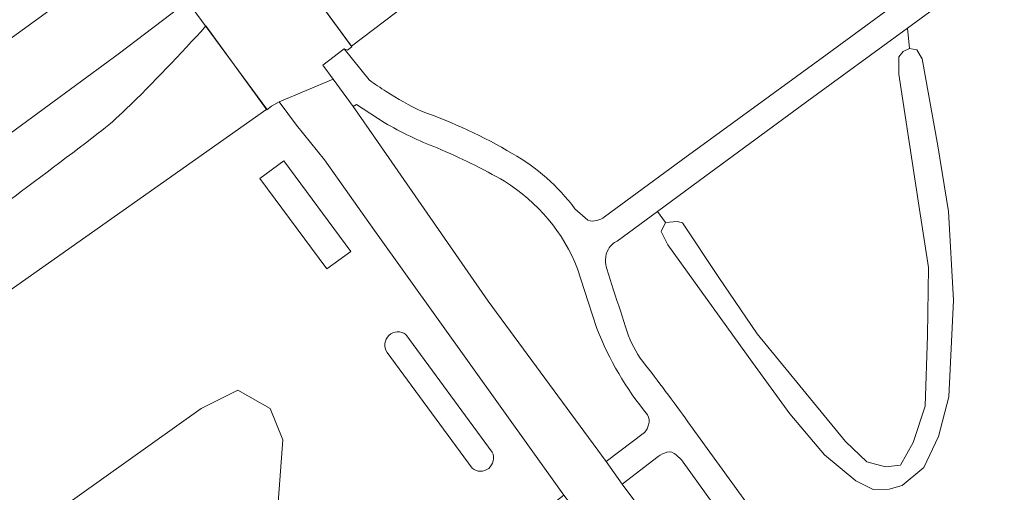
# Model space of a CAD drawing. Header units: metres. Extents: x 237319 to 238937, y 510065 to 511489.
# Tile 8 of 176: x 237799 to 237863, y 510685 to 510716. Entities that reach past the tile are written whole.
import ezdxf

# ---------------------------------------------------------------- set-up
doc = ezdxf.new("R2010")
doc.units = ezdxf.units.M
for name, color, linetype, lineweight in [('B-WE-FV-GELEIDING_WILDRASTER-G', 252, 'Continuous', 18), ('B-WE-GR-BEPLANTING_CULTUUR_BOSPLANTSOEN-GV', 252, 'Continuous', 18), ('B-WE-KG-GRENS_PERCEEL-GV', 252, 'Continuous', 18), ('B-WE-OG-TERREIN_BEGROEID-GV', 252, 'Continuous', 18), ('B-WE-OG-WATER_GREPPEL-GV', 252, 'Continuous', 18), ('B-WE-VH-GESLOTENVERHARDING-GV', 252, 'Continuous', 18)]:
    doc.layers.add(name, color=color, linetype=linetype, lineweight=lineweight)

# ---------------------------------------------------------------- blocks, each defined once
blk = doc.blocks.new('brk-2025')
at = {"layer": 'B-WE-KG-GRENS_PERCEEL-GV', "flags": 128}
for points in [[(237524.492, 510519.535), (237622.889, 510589.989), (237627.349, 510591.309), (237634.559, 510596.58), (237643.009, 510601.9), (237763.725, 510689.375), (238008.479, 510866.606), (238064.227, 510905.568)], [(238064.227, 510905.568), (238008.479, 510866.606), (237763.725, 510689.375), (237643.009, 510601.9), (237634.559, 510596.58), (237627.349, 510591.309), (237622.889, 510589.989), (237524.492, 510519.535)], [(237600.64, 510568.089), (237611.019, 510574.879), (237620.039, 510580.69), (237618.739, 510582.819), (237627.399, 510588.6), (237643.158, 510595.841), (237644.098, 510596.531), (237651.951, 510602.228), (237770.415, 510688.166), (237788.284, 510700.857), (237805.434, 510713.438), (237809.899, 510716.826), (237815.434, 510721.026), (237847.853, 510745.629), (237854.973, 510750.87), (237872.762, 510763.63), (237984.549, 510843.585), (238034.938, 510879.617)], [(238068.573, 510901.466), (237820.655, 510713.893), (237815.434, 510721.026), (237809.899, 510716.826), (237815.112, 510709.782), (237651.677, 510594.664)]]:
    blk.add_lwpolyline(points, dxfattribs=at)
blk.add_lwpolyline([(237815.434, 510721.026), (237820.655, 510713.893), (238068.573, 510901.466), (238067.104, 510902.853), (238049.697, 510889.958), (238034.938, 510879.617), (237984.549, 510843.585), (237872.762, 510763.63), (237854.973, 510750.87), (237847.853, 510745.629)], close=True, dxfattribs=at)
blk = doc.blocks.new('bgt-2025')
at = {"layer": 'B-WE-GR-BEPLANTING_CULTUUR_BOSPLANTSOEN-GV'}
for points in [[(237811.107, 510715.22, -0.015708), (237805.865, 510709.766)], [(237805.865, 510709.766, -0.030616), (237804.043, 510708.19)], [(237804.043, 510708.19, -0.003737), (237797.326, 510703.141)], [(237822.989, 510693.84, -0.83523), (237824.23, 510695.015)], [(237829.893, 510687.299, -0.807303), (237828.573, 510686.244)]]:
    blk.add_lwpolyline(points, format="xyb", dxfattribs=at)
at = {"layer": 'B-WE-GR-BEPLANTING_CULTUUR_BOSPLANTSOEN-GV', "flags": 128}
for points in [[(237815.421, 510709.963), (237815.113, 510709.738), (237811.107, 510715.22)], [(237812.291, 510667.339), (237812.316, 510667.358), (237834.579, 510684.489), (237822.161, 510701.829), (237818.893, 510706.444), (237817.062, 510708.721), (237815.925, 510710.246), (237815.421, 510709.963)], [(237824.23, 510695.015), (237829.893, 510687.299)], [(237828.573, 510686.244), (237822.989, 510693.84)], [(237794.583, 510677.865), (237799.48, 510682.109), (237810.798, 510690.162), (237813.193, 510691.359), (237815.332, 510690.152), (237816.15, 510688.107), (237815.81, 510683.404), (237814.105, 510678.565), (237812.401, 510676.247), (237810.22, 510674.884), (237807.629, 510673.93), (237804.153, 510673.384), (237802.653, 510672.226), (237802.108, 510670.522), (237802.244, 510668), (237803.13, 510666.023), (237804.766, 510664.728), (237806.01, 510664.539), (237808.204, 510664.205)]]:
    blk.add_lwpolyline(points, dxfattribs=at)
blk.add_lwpolyline([(237816.213, 510706.391), (237820.624, 510700.439), (237819.039, 510699.315), (237814.637, 510705.221)], close=True, dxfattribs=at)
at = {"layer": 'B-WE-OG-TERREIN_BEGROEID-GV', "flags": 128}
for points in [[(237837.264, 510702.717), (237842.279, 510706.415), (237851.859, 510713.382), (237883.944, 510736.879), (237907.88, 510754.352)], [(237909.625, 510753.588), (237889.922, 510739.076), (237879.348, 510731.315), (237857.124, 510715.084), (237857.271, 510713.737)], [(237816.283, 510719.853), (237820.685, 510713.863)], [(237820.685, 510713.863), (237820.39, 510713.647), (237820.181, 510713.723), (237821.814, 510711.683)], [(237857.271, 510713.737), (237857.736, 510713.666), (237858.093, 510713.076), (237859.114, 510707.364), (237859.829, 510703.074), (237860.15, 510697.253), (237859.844, 510690.916), (237859.164, 510688.324), (237858.199, 510686.286), (237856.786, 510685.106), (237855.928, 510684.874), (237854.891, 510684.856), (237853.738, 510685.416), (237851.699, 510687.132), (237849.406, 510689.815), (237846.975, 510693.183), (237841.414, 510700.888), (237840.984, 510701.746), (237841.252, 510702.34), (237840.724, 510703.062), (237838.081, 510701.126)], [(237822.813, 510708.893), (237820.978, 510710.08), (237820.779, 510709.948), (237822.165, 510707.938), (237829.629, 510697.199), (237837.362, 510686.688), (237839.887, 510688.589)], [(237835.315, 510703.248), (237836.167, 510702.502)], [(237836.758, 510695.41), (237836.19, 510697.158), (237835.495, 510699.301)], [(237837.411, 510699.309), (237837.855, 510697.921)], [(237842.729, 510689.297), (237848.315, 510681.58), (237855.237, 510672.07), (237859.182, 510666.629), (237861.467, 510663.432), (237861.858, 510662.87)], [(237840.777, 510687.011), (237838.414, 510685.208), (237847.862, 510672.573)], [(237860.222, 510662.036), (237857.792, 510665.481), (237853.791, 510671.009), (237846.951, 510680.366), (237842.301, 510686.796), (237841.95, 510687.117)]]:
    blk.add_lwpolyline(points, dxfattribs=at)
blk.add_lwpolyline([(237841.252, 510702.34), (237842.028, 510702.405), (237842.371, 510702.319), (237844.748, 510698.739), (237847.264, 510695.051), (237853.068, 510687.99), (237854.469, 510686.675), (237855.699, 510686.332), (237856.671, 510686.446), (237857.5, 510687.933), (237858.301, 510690.306), (237858.447, 510694.936), (237858.519, 510699.405), (237857.877, 510703.488), (237856.574, 510712.057), (237856.556, 510713.201), (237856.86, 510713.558), (237857.271, 510713.737), (237857.124, 510715.084), (237850.414, 510710.183), (237843.492, 510705.089), (237840.724, 510703.062)], close=True, dxfattribs=at)
at = {"layer": 'B-WE-OG-TERREIN_BEGROEID-GV'}
for points in [[(237821.814, 510711.683, 0.01436), (237822.935, 510710.927)], [(237822.935, 510710.927, 0.027937), (237825.257, 510709.63)], [(237825.257, 510709.63, -0.049921), (237831.207, 510706.867)], [(237826.278, 510707.228, -0.037812), (237822.813, 510708.893)], [(237830.694, 510705.046, 0.032141), (237826.278, 510707.228)], [(237831.207, 510706.867, -0.104438), (237835.315, 510703.248)], [(237835.495, 510699.301, 0.162514), (237830.694, 510705.046)], [(237836.749, 510702.473, 0.098073), (237837.264, 510702.717)], [(237836.167, 510702.502, 0.149456), (237836.749, 510702.473)], [(237838.081, 510701.126, 0.150517), (237837.517, 510700.607)], [(237837.517, 510700.607, 0.127388), (237837.322, 510699.908)], [(237837.322, 510699.908, 0.081735), (237837.411, 510699.309)], [(237837.855, 510697.921, 0.000767), (237838.743, 510695.178)], [(237840.075, 510689.751, -0.078912), (237836.758, 510695.41)], [(237838.743, 510695.178, 0.087053), (237839.767, 510693.249)], [(237839.767, 510693.249, -0.008342), (237842.729, 510689.297)], [(237840.154, 510689.102, 0.208117), (237840.075, 510689.751)], [(237839.887, 510688.589, 0.099779), (237840.154, 510689.102)], [(237841.354, 510687.296, 0.095206), (237840.777, 510687.011)], [(237841.95, 510687.117, 0.284133), (237841.354, 510687.296)]]:
    blk.add_lwpolyline(points, format="xyb", dxfattribs=at)
at = {"layer": 'B-WE-OG-WATER_GREPPEL-GV', "flags": 128}
blk.add_lwpolyline([(237841.252, 510702.34), (237840.984, 510701.746), (237841.414, 510700.888), (237846.975, 510693.183), (237849.406, 510689.815), (237851.699, 510687.132), (237853.738, 510685.416), (237854.891, 510684.856), (237855.928, 510684.874), (237856.786, 510685.106), (237858.199, 510686.286), (237859.164, 510688.324), (237859.844, 510690.916), (237860.15, 510697.253), (237859.829, 510703.074), (237859.114, 510707.364), (237858.093, 510713.076), (237857.736, 510713.666), (237857.271, 510713.737), (237856.86, 510713.558), (237856.556, 510713.201), (237856.574, 510712.057), (237857.877, 510703.488), (237858.519, 510699.405), (237858.447, 510694.936), (237858.301, 510690.306), (237857.5, 510687.933), (237856.671, 510686.446), (237855.699, 510686.332), (237854.469, 510686.675), (237853.068, 510687.99), (237847.264, 510695.051), (237844.748, 510698.739), (237842.371, 510702.319), (237842.028, 510702.405)], close=True, dxfattribs=at)
at = {"layer": 'B-WE-OG-WATER_GREPPEL-GV'}
for points in [[(237824.23, 510695.015, 0.83523), (237822.989, 510693.84)], [(237828.573, 510686.244, 0.807303), (237829.893, 510687.299)]]:
    blk.add_lwpolyline(points, format="xyb", dxfattribs=at)
at = {"layer": 'B-WE-OG-WATER_GREPPEL-GV', "flags": 128}
for points in [[(237829.893, 510687.299), (237824.23, 510695.015)], [(237822.989, 510693.84), (237828.573, 510686.244)]]:
    blk.add_lwpolyline(points, dxfattribs=at)
at = {"layer": 'B-WE-VH-GESLOTENVERHARDING-GV', "flags": 128}
for points in [[(237907.88, 510754.352), (237883.944, 510736.879), (237851.859, 510713.382), (237842.279, 510706.415), (237837.264, 510702.717)], [(237838.081, 510701.126), (237840.724, 510703.062), (237843.492, 510705.089), (237850.414, 510710.183), (237857.124, 510715.084), (237879.348, 510731.315), (237889.922, 510739.076), (237909.625, 510753.588)], [(237821.814, 510711.683), (237820.181, 510713.723), (237818.77, 510712.643), (237819.448, 510711.734), (237820.779, 510709.948), (237820.978, 510710.08), (237822.813, 510708.893)], [(237836.167, 510702.502), (237835.315, 510703.248)], [(237835.495, 510699.301), (237836.19, 510697.158), (237836.758, 510695.41)], [(237837.855, 510697.921), (237837.411, 510699.309)], [(237861.858, 510662.87), (237861.467, 510663.432), (237859.182, 510666.629), (237855.237, 510672.07), (237848.315, 510681.58), (237842.729, 510689.297)], [(237839.887, 510688.589), (237837.362, 510686.688), (237838.414, 510685.208), (237840.777, 510687.011)], [(237841.95, 510687.117), (237842.301, 510686.796), (237846.951, 510680.366), (237853.791, 510671.009), (237857.792, 510665.481), (237860.222, 510662.036)]]:
    blk.add_lwpolyline(points, dxfattribs=at)
blk.add_lwpolyline([(237836.736, 510681.817), (237837.475, 510680.886), (237845.13, 510670.557), (237847.862, 510672.573), (237838.414, 510685.208), (237837.362, 510686.688), (237829.629, 510697.199), (237822.165, 510707.938), (237820.779, 510709.948), (237819.448, 510711.734), (237815.925, 510710.246), (237817.062, 510708.721), (237818.893, 510706.444), (237822.161, 510701.829), (237834.579, 510684.489), (237835.696, 510683.035)], close=True, dxfattribs=at)
at = {"layer": 'B-WE-VH-GESLOTENVERHARDING-GV'}
for points in [[(237822.935, 510710.927, -0.01436), (237821.814, 510711.683)], [(237825.257, 510709.63, -0.027937), (237822.935, 510710.927)], [(237831.207, 510706.867, 0.049921), (237825.257, 510709.63)], [(237822.813, 510708.893, 0.037812), (237826.278, 510707.228)], [(237826.278, 510707.228, -0.032141), (237830.694, 510705.046)], [(237835.315, 510703.248, 0.104438), (237831.207, 510706.867)], [(237830.694, 510705.046, -0.162514), (237835.495, 510699.301)], [(237837.264, 510702.717, -0.098073), (237836.749, 510702.473)], [(237836.749, 510702.473, -0.149456), (237836.167, 510702.502)], [(237837.517, 510700.607, -0.150517), (237838.081, 510701.126)], [(237837.322, 510699.908, -0.127388), (237837.517, 510700.607)], [(237837.411, 510699.309, -0.081735), (237837.322, 510699.908)], [(237838.743, 510695.178, -0.000767), (237837.855, 510697.921)], [(237836.758, 510695.41, 0.078912), (237840.075, 510689.751)], [(237839.767, 510693.249, -0.087053), (237838.743, 510695.178)], [(237842.729, 510689.297, 0.008342), (237839.767, 510693.249)], [(237840.075, 510689.751, -0.208117), (237840.154, 510689.102)], [(237840.154, 510689.102, -0.099779), (237839.887, 510688.589)], [(237840.777, 510687.011, -0.095206), (237841.354, 510687.296)], [(237841.354, 510687.296, -0.284133), (237841.95, 510687.117)]]:
    blk.add_lwpolyline(points, format="xyb", dxfattribs=at)
at = {"layer": 'B-WE-KG-GRENS_PERCEEL-GV'}
blk.add_blockref('brk-2025', (0, 0), dxfattribs=at)

msp = doc.modelspace()

# ---------------------------------------------------------------- block references
at = {"layer": 'B-WE-FV-GELEIDING_WILDRASTER-G'}
msp.add_blockref('bgt-2025', (0, 0), dxfattribs=at)

doc.saveas('drawing.dxf')
